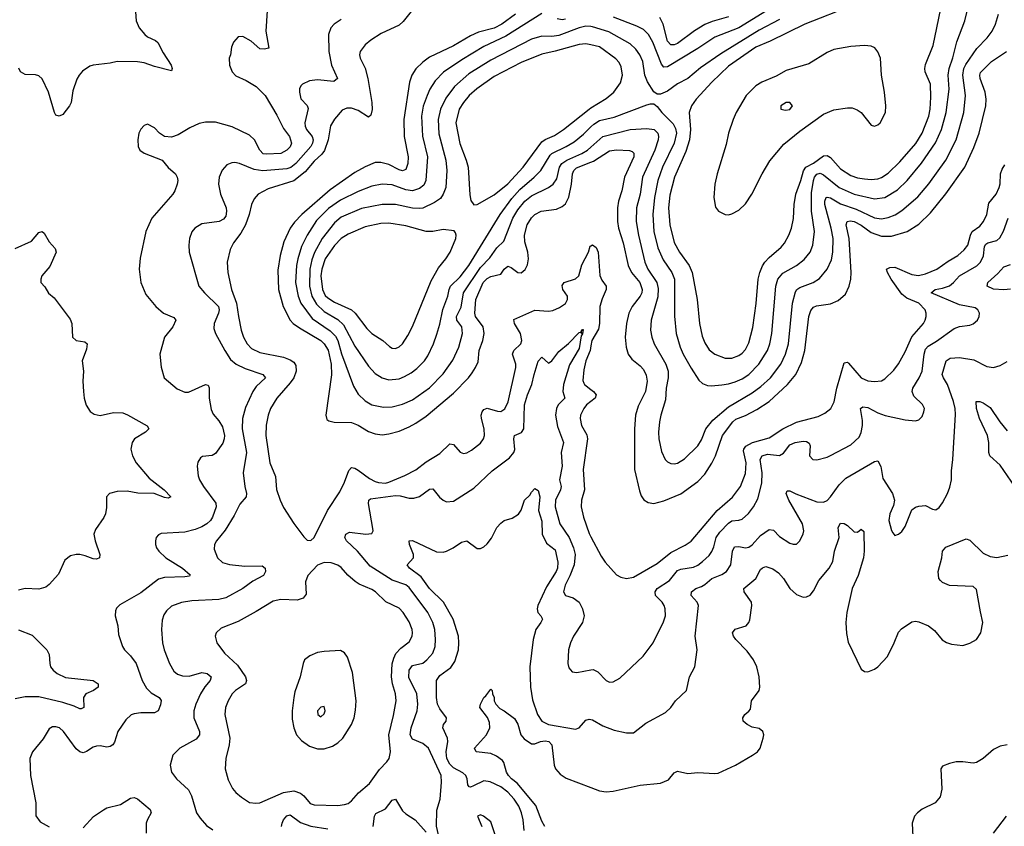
# Model space of a CAD drawing. Header units: inches. Extents: x 2057696 to 2160536, y 827480 to 1016834.
# Tile 164 of 256: x 2066637 to 2072434, y 914191 to 918937. Entities that reach past the tile are written whole.
import ezdxf

# ---------------------------------------------------------------- set-up
doc = ezdxf.new("R2010")
doc.units = ezdxf.units.IN
doc.header["$MEASUREMENT"] = 0
doc.layers.add('C0961', color=7, linetype='Continuous')
doc.layers.add('C0971', color=7, linetype='Continuous')

msp = doc.modelspace()

# ---------------------------------------------------------------- linework, layer by layer
at = {"layer": 'C0961', "color": 5}
for points, elevation in [([(2067317.3, 919010), (2067322, 918930), (2067339.3, 918890), (2067372.7, 918850), (2067390, 918837), (2067435.5, 918815.5), (2067450, 918802), (2067481.6, 918741.6), (2067528, 918670), (2067534, 918650), (2067530, 918635.3), (2067430, 918660.9), (2067370, 918683.5), (2067330, 918688.3), (2067210, 918691.6), (2067170, 918681.6), (2067070, 918669.3), (2067050, 918662.7), (2067006, 918634), (2066986.8, 918610), (2066973.2, 918586.8), (2066950, 918518), (2066939.1, 918450), (2066930.7, 918430), (2066890, 918379), (2066870, 918369), (2066850, 918375.3), (2066841.2, 918390), (2066806.3, 918510), (2066770, 918589.2), (2066750, 918606.6), (2066730, 918612), (2066670, 918614), (2066641.2, 918630), (2066631.6, 918651.6)], 520), ([(2068094, 918990), (2068086.7, 918870), (2068102.8, 918770), (2068076.7, 918763.3), (2068050, 918766.4), (2067998.7, 918810), (2067950, 918838.9), (2067923.4, 918836.6), (2067895.1, 918804.9), (2067883.9, 918776.1), (2067878, 918730), (2067870.6, 918710), (2067873, 918670), (2067888.4, 918630), (2067910, 918607), (2067970, 918579.5), (2068030, 918543.7), (2068081.3, 918490), (2068150, 918374.9), (2068190, 918295.8), (2068225.8, 918250), (2068237.4, 918210), (2068230, 918189.8), (2068210, 918168.9), (2068173.4, 918150), (2068090, 918144.8), (2068070, 918148), (2068051.1, 918170), (2068019.3, 918230), (2067990, 918257.1), (2067887.2, 918307.2), (2067790, 918334), (2067730, 918334.2), (2067693.3, 918326.7), (2067638.5, 918301.5), (2067570, 918258.9), (2067530, 918245.6), (2067490, 918249.6), (2067459.5, 918270), (2067430, 918300.7), (2067390, 918322), (2067370, 918315.1), (2067350, 918292.7), (2067338.7, 918270), (2067331.7, 918230), (2067333.7, 918190), (2067344.4, 918170), (2067370, 918152.4), (2067474.8, 918110), (2067510, 918066.8), (2067554, 918030), (2067564, 918010), (2067567.3, 917990), (2067564.9, 917970), (2067550.4, 917930), (2067538.4, 917910), (2067414.9, 917770), (2067380.3, 917690), (2067345.7, 917534.3), (2067341.2, 917470), (2067350.3, 917390.3), (2067380.3, 917320.3), (2067438.4, 917250), (2067483, 917210), (2067543.9, 917183.9), (2067556.4, 917170), (2067538.3, 917130), (2067490.3, 917070), (2067461.6, 916970), (2067470, 916892), (2067488.2, 916830), (2067564.8, 916764.8), (2067610, 916745.5), (2067630, 916746.4), (2067730, 916790.3), (2067745.8, 916785.8), (2067751.7, 916771.7), (2067753.2, 916710), (2067763.2, 916643.2), (2067776.5, 916616.5), (2067810, 916577.4), (2067830, 916541.3), (2067841.9, 916490), (2067841.5, 916470), (2067833.7, 916446.3), (2067790, 916384.5), (2067770, 916373.2), (2067713.4, 916366.6), (2067701.2, 916358.8), (2067685.7, 916334.3), (2067681.3, 916310), (2067687, 916253), (2067695.3, 916230), (2067718.2, 916190), (2067792.5, 916092.5), (2067793, 916070), (2067772.2, 916010), (2067760.4, 915990), (2067739.5, 915970), (2067710, 915952.7), (2067670, 915937), (2067610, 915922.7), (2067470, 915913.6), (2067454.4, 915905.6), (2067440.7, 915890), (2067435.5, 915870), (2067437.1, 915850), (2067442.4, 915830), (2067455.8, 915810), (2067496.9, 915770), (2067595.8, 915710), (2067640.4, 915670), (2067636.5, 915663.5), (2067610, 915658.7), (2067490, 915655.8), (2067454.9, 915645.1), (2067350, 915564.4), (2067226.5, 915493.5), (2067206.1, 915473.9), (2067200.7, 915459.3), (2067198.7, 915430), (2067214.9, 915370), (2067219.5, 915319.5), (2067242, 915250), (2067253, 915230), (2067290, 915194.4), (2067323.2, 915150), (2067358.4, 915050), (2067384.2, 915004.2), (2067410, 914976.2), (2067457.1, 914950), (2067470, 914930.7), (2067466.4, 914906.4), (2067452, 914870), (2067430, 914859.8), (2067350, 914859.3), (2067310, 914853.5), (2067293.6, 914846.4), (2067262.7, 914817.3), (2067214, 914750), (2067194.4, 914685.6), (2067184.9, 914670), (2067170, 914660.5), (2067150, 914656.3), (2067110, 914664.2), (2067090, 914663), (2067070, 914656.9), (2067030, 914631.2), (2067010, 914624.2), (2066990, 914629.7), (2066970, 914646.9), (2066894.2, 914750), (2066871.3, 914770), (2066850, 914776.4), (2066830, 914776.3), (2066810, 914765.1), (2066774.4, 914705.6), (2066712, 914630), (2066696.5, 914590), (2066701.3, 914490), (2066731.3, 914330), (2066732.1, 914252.1), (2066757, 914217), (2066810, 914188.7)], 540), ([(2068950, 918994.8), (2068894.6, 918925.4), (2068870, 918904), (2068764.8, 918855.2), (2068703.4, 918816.7), (2068671.5, 918790), (2068641.7, 918750), (2068637.4, 918730), (2068642.3, 918710), (2068670.9, 918650.9), (2068685.7, 918590), (2068710.1, 918450), (2068711.3, 918408.7), (2068704.1, 918375.9), (2068690, 918363.9), (2068630, 918402), (2068590, 918417), (2068562.7, 918417.3), (2068534.9, 918405.1), (2068490, 918351.1), (2068466.6, 918313.4), (2068452.3, 918230), (2068431.9, 918168.1), (2068415.1, 918144.9), (2068370, 918105.5), (2068317.7, 918042.3), (2068250, 917987.9), (2068098.8, 917941.2), (2068041.1, 917910), (2068016.3, 917883.7), (2068001.1, 917850), (2067987.2, 917790), (2067966.6, 917730), (2067938.8, 917681.2), (2067896.2, 917623.8), (2067875.9, 917584.1), (2067859.1, 917510), (2067862.6, 917450), (2067884.6, 917350), (2067913.8, 917270), (2067924.1, 917190), (2067941.2, 917110), (2067954.1, 917070), (2067975.1, 917030), (2068002.3, 917002.3), (2068050, 916978.3), (2068189, 916951), (2068230, 916936.1), (2068250, 916922.2), (2068261.9, 916901.9), (2068263.9, 916870), (2068250, 916829.8), (2068230, 916800.3), (2068150.9, 916710), (2068114.3, 916650), (2068100.5, 916610), (2068088.9, 916551.1), (2068086.8, 916490), (2068108.6, 916330), (2068142.2, 916250), (2068147.9, 916172.1), (2068170, 916110.5), (2068190, 916066.7), (2068250, 915972), (2068310, 915894.9), (2068330, 915875.5), (2068350, 915873), (2068370, 915890.7), (2068448.9, 916050), (2068521.4, 916158.6), (2068550, 916216.5), (2068575, 916285), (2068590, 916301.3), (2068610, 916297.6), (2068630, 916286.1), (2068697.2, 916237.2), (2068730, 916219.3), (2068750, 916213.3), (2068790, 916210.6), (2068810, 916215), (2068904.9, 916255.1), (2068968.5, 916288.5), (2069030, 916335.3), (2069110, 916384.6), (2069170, 916442), (2069190, 916437.8), (2069230, 916392.9), (2069250, 916384.9), (2069270, 916389.1), (2069296.4, 916403.6), (2069350, 916445.7), (2069367.2, 916470), (2069372.9, 916490), (2069371.4, 916530), (2069354.9, 916590), (2069353.7, 916610), (2069359.4, 916630), (2069370, 916644.4), (2069390, 916651.5), (2069450, 916633.4), (2069470, 916632), (2069493.3, 916646.7), (2069512, 916688), (2069558.7, 916890), (2069557.2, 916910), (2069538.8, 916970), (2069546.8, 916990), (2069587.6, 917030), (2069592.8, 917050), (2069586, 917090), (2069549.3, 917150), (2069546.3, 917173.7), (2069670, 917227.5), (2069750, 917222.3), (2069774.9, 917225.1), (2069815.7, 917244.3), (2069850, 917268), (2069861.3, 917290), (2069861.7, 917310), (2069834.8, 917350), (2069830, 917374), (2069841.7, 917390), (2069908.2, 917411.8), (2069929.1, 917430), (2069946.3, 917493.7), (2069986, 917570), (2069995.4, 917604.6), (2070000, 917607)], 580), ([(2069710, 918972.8), (2069499.7, 918840.3), (2069370, 918778.8), (2069240.2, 918699.8), (2069132.6, 918627.4), (2069083.7, 918576.3), (2069052.3, 918527.7), (2069035, 918490), (2069011.9, 918428.1), (2069002, 918370), (2069007.6, 918252.4), (2069037.1, 918130), (2069028.9, 917990), (2069016.9, 917963), (2068990, 917943.6), (2068950, 917929.3), (2068910, 917935.5), (2068830, 917966), (2068770, 917969.9), (2068710, 917957.6), (2068630, 917926.7), (2068525.1, 917874.9), (2068454.6, 917825.4), (2068384.7, 917755.3), (2068329, 917670), (2068296.6, 917603.4), (2068273.8, 917530), (2068266.4, 917490), (2068260.8, 917390), (2068277.2, 917310), (2068291.9, 917270), (2068358.8, 917178.8), (2068465.6, 917105.6), (2068495.2, 917075.2), (2068509.2, 917049.2), (2068530.7, 916970.7), (2068601.6, 916781.6), (2068630, 916734.6), (2068670, 916694), (2068711, 916671), (2068778, 916658), (2068830, 916659), (2068890, 916674.6), (2068950, 916700.2), (2069049, 916771), (2069130, 916853.4), (2069186, 916934.1), (2069221.7, 917010), (2069244.7, 917090), (2069240.2, 917130), (2069209.9, 917169.9), (2069208.2, 917190), (2069235, 917245), (2069250.4, 917330), (2069350, 917478.3), (2069404, 917536), (2069445.7, 917594.3), (2069486.7, 917633.3), (2069539.5, 917770), (2069570, 917818.5), (2069610, 917868.3), (2069650, 917901.2), (2069750.4, 917949.6), (2069777.1, 917970), (2069799, 918001), (2069815.7, 918070), (2069829.1, 918090.9), (2069857.3, 918110), (2069946.5, 918150), (2069980.6, 918170), (2070000, 918187.3)], 640), ([(2068530, 918938.5), (2068488.4, 918910), (2068468.8, 918890), (2068455.3, 918850), (2068456.9, 918750), (2068472.1, 918670), (2068508.5, 918590), (2068486.3, 918573.7), (2068390, 918583.5), (2068343.2, 918576.8), (2068302.6, 918557.4), (2068292.5, 918547.5), (2068284.9, 918530), (2068283.2, 918510), (2068292.2, 918472.2), (2068330, 918432), (2068335.3, 918415.3), (2068315.9, 918330), (2068316.6, 918310), (2068324.6, 918290), (2068359, 918250), (2068363.8, 918230), (2068361.3, 918210), (2068351.1, 918190), (2068262, 918090), (2068232.7, 918067.3), (2068210, 918058.7), (2068067.5, 918047.5), (2068016.4, 918056.4), (2067930, 918091.8), (2067903.6, 918096.4), (2067885.1, 918094.9), (2067857.1, 918082.9), (2067828.2, 918051.8), (2067811.3, 918010), (2067806.7, 917970), (2067819.3, 917910), (2067851.7, 917830), (2067855, 917810), (2067850, 917780.7), (2067836.2, 917763.8), (2067810.4, 917750), (2067710, 917736.8), (2067667.2, 917710), (2067651, 917689), (2067637.2, 917650), (2067632.1, 917610), (2067635.5, 917570), (2067691.4, 917370), (2067723.9, 917330), (2067806.8, 917250), (2067810.7, 917230), (2067807.2, 917210), (2067781.2, 917150), (2067780.4, 917120.4), (2067790.2, 917090.2), (2067843.6, 916990), (2067878.5, 916938.5), (2067911.4, 916910), (2067964.6, 916884.6), (2068068.5, 916850), (2068084.2, 916830), (2068030, 916778), (2068010.1, 916749.9), (2067965.7, 916654.3), (2067948.9, 916591.1), (2067947.1, 916530), (2067972.1, 916390), (2067952.2, 916270), (2067962.2, 916190), (2067972.5, 916150), (2067970.2, 916130), (2067932.8, 916087.2), (2067899.6, 916020.4), (2067847.3, 915932.7), (2067794.9, 915870), (2067784.6, 915850), (2067782.5, 915822.5), (2067802, 915770), (2067830, 915742.6), (2067871.2, 915731.2), (2067961.4, 915721.4), (2068064, 915724), (2068081.1, 915710), (2068083.1, 915690), (2068072.6, 915667.4), (2068010, 915633.3), (2067950.6, 915589.4), (2067850, 915535.4), (2067810, 915526.1), (2067650, 915517.1), (2067590, 915507.4), (2067530, 915486.3), (2067500.9, 915459.1), (2067485.3, 915434.7), (2067476.3, 915403.7), (2067471.4, 915350), (2067477.3, 915270), (2067487.1, 915230), (2067518.6, 915150), (2067544.8, 915104.8), (2067565.7, 915085.7), (2067596.3, 915076.3), (2067634.7, 915074.7), (2067710, 915095.7), (2067741.3, 915090), (2067764.4, 915070), (2067758.2, 915050), (2067727.2, 915012.8), (2067700.6, 914970), (2067674.3, 914910), (2067662.3, 914870), (2067662, 914830), (2067695.2, 914750), (2067695.9, 914730), (2067676.1, 914703.9), (2067579.3, 914650), (2067538.4, 914610), (2067523.7, 914550), (2067530.4, 914510), (2067559.5, 914470), (2067630, 914405.3), (2067648.2, 914370), (2067678.5, 914270), (2067698.6, 914238.6), (2067736.5, 914196.5), (2067774.9, 914170)], 560), ([(2069555.3, 918970), (2069476.1, 918910), (2069430, 918887.3), (2069337.3, 918862.7), (2069290, 918842.1), (2069190, 918783.8), (2069050, 918716.1), (2069010, 918687.5), (2068970, 918648.8), (2068945, 918610), (2068932.3, 918570), (2068899.2, 918350), (2068899.8, 918250), (2068923.5, 918130), (2068922.6, 918090), (2068910, 918056), (2068890, 918048.2), (2068870, 918053.1), (2068810, 918085.3), (2068762.8, 918097.1), (2068730, 918096.1), (2068670, 918072.1), (2068610, 918037), (2068464.1, 917935.9), (2068297.1, 917790), (2068254.6, 917745.4), (2068229.2, 917710.8), (2068192, 917630), (2068169.4, 917549.4), (2068156.9, 917463.1), (2068161.4, 917350), (2068188.8, 917250), (2068228.5, 917170), (2068247.7, 917150), (2068284, 917124), (2068409.2, 917049.2), (2068430.1, 917030), (2068452.4, 916992.4), (2068470.5, 916910), (2068473, 916847.1), (2068439.5, 916610), (2068444.2, 916584.2), (2068456.1, 916576.1), (2068489, 916569), (2068590, 916567.8), (2068630, 916550.8), (2068690, 916513.8), (2068730, 916499.4), (2068770, 916494.3), (2068810, 916500.2), (2068870, 916516.3), (2068930, 916541.7), (2068970, 916562.7), (2069030, 916604.8), (2069190, 916739.4), (2069279.4, 916830), (2069301.6, 916858.4), (2069321, 916890), (2069335.2, 916924.8), (2069342.8, 916990), (2069364.2, 917050), (2069370.9, 917090), (2069366.2, 917130), (2069320.9, 917190), (2069317.2, 917210), (2069322, 917290), (2069365, 917390), (2069390, 917415.1), (2069410, 917426.6), (2069470, 917440.6), (2069490, 917469), (2069510, 917486.2), (2069530, 917478.5), (2069570, 917449.3), (2069590, 917447.9), (2069612.8, 917467.2), (2069626.3, 917493.7), (2069632.7, 917530), (2069627.8, 917570), (2069611.6, 917630), (2069608.3, 917670), (2069624, 917730), (2069650, 917771.8), (2069670, 917790.9), (2069706.6, 917810), (2069797.9, 917822.1), (2069830, 917837.1), (2069850, 917853.7), (2069870, 917892.2), (2069886.2, 917970), (2069891.3, 918030), (2069898.8, 918050), (2069915.1, 918064.9), (2070000, 918098.8)], 620), ([(2069850, 918941), (2069830, 918936.1), (2069801.9, 918941.9)], 640), ([(2070000, 918896.1), (2069970, 918898.3), (2069930, 918889.4), (2069810, 918843.8), (2069770, 918837.8), (2069710, 918840.7), (2069650, 918823.2), (2069410, 918699.2), (2069281.7, 918618.3), (2069197, 918543), (2069145.5, 918474.5), (2069114.6, 918410), (2069100.5, 918350), (2069105.1, 918265.1), (2069145.1, 918110), (2069152, 918050), (2069145.4, 917950), (2069130.8, 917910), (2069114.3, 917885.8), (2069079.5, 917860.5), (2069010, 917828.7), (2068990, 917825.6), (2068950, 917828.4), (2068849.5, 917850.5), (2068770.5, 917850.5), (2068650, 917826.1), (2068530, 917775.2), (2068490, 917742.7), (2068417.5, 917650), (2068373, 917567), (2068355.9, 917524.1), (2068345.6, 917470), (2068343, 917370), (2068356.7, 917310), (2068384.2, 917264.2), (2068430, 917220.6), (2068510, 917172.8), (2068542.4, 917142.4), (2068610, 917015.9), (2068690, 916897.6), (2068730, 916855.2), (2068770, 916830.2), (2068810, 916818.2), (2068870, 916824), (2068903.3, 916836.7), (2068941.6, 916858.4), (2068975.3, 916884.7), (2069019.3, 916930), (2069040, 916960), (2069072.3, 917030), (2069092.7, 917087.3), (2069110, 917145.5), (2069127.9, 917232.1), (2069157.7, 917310), (2069165.2, 917350), (2069173.8, 917370), (2069230, 917424.3), (2069280.9, 917490), (2069464.7, 917790), (2069535.1, 917884.9), (2069581.8, 917938.2), (2069666.5, 918010), (2069705.7, 918050), (2069760.1, 918139.9), (2069770.3, 918149.7), (2069855, 918190), (2069900.8, 918219.2), (2069956.9, 918263.1), (2070000, 918306.3)], 660), ([(2070000, 918788.1), (2069970, 918795.2), (2069930, 918791.6), (2069790, 918751.9), (2069710, 918735), (2069590, 918684.7), (2069430, 918603.4), (2069328.4, 918530), (2069283, 918490), (2069249.3, 918450.7), (2069224.3, 918410), (2069204.6, 918330), (2069227.8, 918207.8), (2069266.1, 918110), (2069276.8, 918070), (2069287.3, 917907.3), (2069293.5, 917873.5), (2069310, 917847.7), (2069330, 917850.4), (2069430, 917905.6), (2069510, 917970.8), (2069601.8, 918070), (2069710, 918218.1), (2069730, 918231.6), (2069785.3, 918254.7), (2069838.9, 918290), (2069990, 918411.3), (2070000, 918417.5)], 680), ([(2066610, 917590.8), (2066705.6, 917634.4), (2066750, 917684.7), (2066770, 917691.3), (2066781.4, 917681.4), (2066810.7, 917630), (2066846, 917590), (2066850.7, 917570), (2066814.2, 917485.8), (2066767.7, 917430), (2066760.7, 917410), (2066761, 917390), (2066785.4, 917365.4), (2066807.1, 917327.1), (2066839.8, 917299.8), (2066934.7, 917174.7), (2066943, 917150), (2066948.2, 917068.2), (2066968.5, 917048.5), (2067021.1, 917041.1), (2067034.9, 917030), (2067030, 916999), (2067004.6, 916930), (2067013.1, 916870), (2067008.8, 916810), (2067012.7, 916750), (2067017.1, 916710), (2067028.7, 916668.7), (2067052.1, 916632.1), (2067075.3, 916615.3), (2067110, 916607.8), (2067190, 916625.2), (2067243.4, 916623.4), (2067271.9, 916611.9), (2067386.9, 916546.9), (2067398, 916530), (2067377.6, 916510), (2067312.7, 916470), (2067298.4, 916450), (2067291.8, 916410), (2067300.3, 916370), (2067321.8, 916330), (2067398.6, 916238.6), (2067488.2, 916170), (2067526, 916130), (2067510, 916122), (2067490, 916125.4), (2067429, 916149), (2067331.4, 916151.4), (2067270, 916162.2), (2067210, 916162), (2067166, 916150), (2067147.3, 916130), (2067147.3, 916067.3), (2067142.3, 916030), (2067132, 916008), (2067082.2, 915937.8), (2067074.3, 915910), (2067081.3, 915870), (2067108.4, 915790), (2067106.8, 915770), (2067090, 915763), (2067070, 915764.4), (2067022.7, 915782.7), (2066990, 915789.7), (2066968.9, 915791.1), (2066936.9, 915783.1), (2066903, 915757), (2066864.7, 915675.3), (2066810, 915613), (2066790, 915598.7), (2066750, 915585.6), (2066670, 915591.1), (2066630, 915579.6)], 520), ([(2069102, 914142), (2069091.6, 914191.6), (2069093.2, 914286.8), (2069111.9, 914350), (2069120.3, 914450), (2069117.4, 914490), (2069043.9, 914650), (2069010, 914678), (2068950, 914703.1), (2068936.3, 914730), (2068941.5, 914770), (2068977.7, 914870), (2068981.4, 914910), (2068974.5, 914970), (2068927.2, 915067.2), (2068929.9, 915110), (2068950, 915137), (2069010, 915150.2), (2069034, 915170), (2069068.3, 915210), (2069082.3, 915250), (2069084.9, 915290), (2069080.6, 915350), (2069069.9, 915390), (2069039.5, 915450), (2068930, 915595.6), (2068910, 915611.6), (2068830, 915638.8), (2068700.8, 915720.8), (2068626.1, 915810), (2068560.7, 915870), (2068551.8, 915890), (2068557.7, 915910), (2068578.4, 915921.6), (2068674, 915910), (2068710, 915914), (2068716.9, 915930), (2068715.8, 915944.2), (2068690.8, 916090), (2068692.8, 916110), (2068701.7, 916118.3), (2068850, 916137.7), (2068876.1, 916136.1), (2068930, 916122), (2068957.7, 916122.3), (2068990, 916131.5), (2069050, 916174.9), (2069070, 916177), (2069107.6, 916127.6), (2069130, 916109.1), (2069150, 916100.7), (2069190, 916103.5), (2069310, 916180.8), (2069418.3, 916281.7), (2069521.5, 916358.5), (2069546.8, 916390), (2069551.7, 916408.3), (2069545.2, 916470), (2069549.7, 916490), (2069592.1, 916507.9), (2069604.8, 916530), (2069609, 916671), (2069625.9, 916730), (2069652.5, 916790), (2069664.9, 916850), (2069690, 916927.7), (2069710, 916950.6), (2069750, 916915.8), (2069770, 916930.3), (2069810, 916985.6), (2069867.9, 917032.1), (2069930, 917097.3), (2069939.2, 917099.2), (2069947.3, 917092.7), (2069942, 917102), (2069950, 917114.4), (2069954.9, 917114.9), (2069950, 917089.6), (2069942.7, 917077.3), (2069930, 917002.6), (2069874.3, 916905.7), (2069838.3, 916790), (2069835.4, 916750), (2069847.2, 916710), (2069806.3, 916670), (2069796.3, 916650), (2069790.5, 916610), (2069803.6, 916543.6), (2069839, 916450), (2069824, 916390), (2069830.7, 916310), (2069815.7, 916230), (2069824.7, 916190), (2069820.7, 916170), (2069791.3, 916110), (2069790.1, 916070), (2069816.4, 915970), (2069871.7, 915890), (2069897.1, 915830), (2069908.1, 915790), (2069901.3, 915730), (2069876, 915664), (2069847.8, 915610), (2069838.3, 915570), (2069849.3, 915549.3), (2069895.8, 915535.8), (2069930, 915510.4), (2069950.2, 915470), (2069959.7, 915430), (2069950.2, 915390), (2069896.9, 915310), (2069879.5, 915270), (2069868.8, 915230), (2069863.7, 915150), (2069870, 915122.8), (2069890, 915099.3), (2069916.4, 915096.4), (2070000, 915111)], 560), ([(2070000, 917017.5), (2069995.6, 916990), (2069970, 916929.7), (2069957.2, 916877.2), (2069953.2, 916813.2), (2069958.5, 916798.5), (2069962.9, 916790), (2070000, 916761.1)], 580), ([(2070000, 916690.2), (2069974.2, 916670), (2069958.5, 916650), (2069938.9, 916610), (2069935.6, 916590), (2069944.5, 916550), (2069975, 916495), (2069979.1, 916470), (2069954.8, 916290), (2069962.5, 916170), (2069944.6, 916110), (2069942.5, 916070), (2069955.4, 916010), (2069990, 915913.4), (2070000, 915894.6)], 580), ([(2069606.1, 914166.1), (2069601.5, 914230), (2069591.7, 914270), (2069575.6, 914310), (2069548, 914350), (2069510, 914391.9), (2069470, 914423.9), (2069407.6, 914452.4), (2069370, 914458.3), (2069308.5, 914428.5), (2069290, 914421.5), (2069283.3, 914423.3), (2069274.3, 914434.3), (2069270.7, 914470), (2069263.8, 914490), (2069245.1, 914505.1), (2069190, 914535.2), (2069170, 914556.7), (2069152.4, 914590), (2069147.1, 914630), (2069157.1, 914690), (2069156.1, 914710), (2069127.2, 914770), (2069132.8, 914790), (2069148.3, 914810), (2069149.7, 914830), (2069110, 914881.8), (2069097.1, 914910), (2069091.6, 914948.4), (2069089.8, 915050), (2069110, 915077.8), (2069175.4, 915124.6), (2069199, 915161), (2069219.5, 915230), (2069223.2, 915270), (2069220.2, 915310), (2069188.7, 915410), (2069132.3, 915510), (2069049.2, 915590), (2068999.7, 915659.7), (2068931.2, 915710), (2068917.6, 915730), (2068954.7, 915770), (2068955.3, 915790), (2068931.8, 915850), (2068929.7, 915870.3), (2068950, 915872.2), (2069090, 915805.7), (2069130, 915804.6), (2069150, 915810.3), (2069189.4, 915830), (2069237.4, 915862.6), (2069270, 915870.4), (2069330, 915826), (2069350, 915825.5), (2069370, 915834.9), (2069390, 915852.4), (2069413.9, 915886.1), (2069446.3, 915950), (2069470, 915974.9), (2069490, 915990.5), (2069535.9, 916004.1), (2069572.9, 916027.1), (2069590, 916051), (2069609.6, 916110), (2069640.1, 916139.9), (2069650, 916158), (2069670, 916178), (2069690, 916166.8), (2069699, 916130), (2069691.7, 916050), (2069710, 915986.8), (2069712.9, 915910), (2069737.8, 915857.8), (2069790, 915818.4), (2069805.9, 915745.9), (2069803.1, 915710), (2069796.1, 915690), (2069739.2, 915600.8), (2069686.9, 915490), (2069683.5, 915470), (2069687.2, 915450), (2069704.4, 915430), (2069714.3, 915410), (2069705.2, 915390), (2069676.3, 915350), (2069659.3, 915290), (2069641.2, 915130), (2069643.3, 915010), (2069655.2, 914935.2), (2069685.9, 914850), (2069710.2, 914810), (2069750, 914790.1), (2069910, 914763.6), (2069930, 914770.4), (2069970, 914814.9), (2069990, 914821.3), (2070000, 914819.1)], 540), ([(2066630, 915346.8), (2066710, 915316.3), (2066796.3, 915230), (2066810, 915202), (2066813.4, 915150), (2066819.1, 915130), (2066833.4, 915110), (2066858, 915090), (2066906.1, 915066.1), (2067070, 915048.8), (2067099.5, 915030), (2067098.4, 915010), (2067070.7, 914990), (2067026.7, 914970), (2067012, 914950), (2067013.7, 914890), (2066997.8, 914882.2), (2066990, 914881.5), (2066957.4, 914897.4), (2066890, 914920.4), (2066750, 914952.6), (2066670, 914953.8), (2066610, 914941.7)], 520), ([(2069727.9, 914190), (2069710, 914221.3), (2069674.6, 914314.6), (2069565, 914445), (2069531.9, 914470), (2069514, 914490), (2069503.4, 914510), (2069487.5, 914567.5), (2069478.5, 914578.5), (2069444.7, 914604.7), (2069410, 914620.3), (2069324, 914630), (2069313.6, 914650), (2069384.4, 914730), (2069405.4, 914770), (2069402.7, 914802.7), (2069391.9, 914831.9), (2069346, 914890), (2069349.3, 914910), (2069369.6, 914950), (2069381.5, 914958.5), (2069410, 914998), (2069418, 914990), (2069421, 914970), (2069430.7, 914950), (2069431, 914930), (2069441, 914910), (2069464.4, 914884.4), (2069490, 914870.4), (2069550, 914825.3), (2069570, 914792.7), (2069586.3, 914730), (2069605.9, 914705.9), (2069650, 914677.4), (2069670, 914677.4), (2069702.7, 914690), (2069730, 914694.6), (2069751.7, 914690), (2069770, 914670.3), (2069782.6, 914550), (2069790.4, 914530), (2069818.2, 914498.2), (2069854.7, 914474.7), (2070000, 914418.9)], 520), ([(2067010, 914183.1), (2067071.8, 914248.2), (2067130, 914288.8), (2067150, 914299.5), (2067230, 914320.2), (2067290, 914357.4), (2067310, 914360.9), (2067330, 914352.8), (2067405.7, 914290), (2067410.3, 914270), (2067388.5, 914231.5), (2067382, 914210), (2067381.5, 914150)], 540), ([(2068718, 914190), (2068726.2, 914250), (2068734.1, 914265.9), (2068790, 914294.7), (2068830, 914344.2), (2068850, 914350.4), (2068890, 914282.3), (2068910, 914264), (2068964.4, 914230), (2069030, 914156)], 560), ([(2068177.9, 914190), (2068181.5, 914210), (2068190.7, 914230), (2068210, 914252), (2068230, 914259.7), (2068290, 914213.9), (2068350, 914192.8), (2068450, 914176.8)], 560), ([(2069439.6, 914130), (2069410, 914218), (2069368, 914250), (2069350, 914259), (2069332, 914250), (2069358, 914190)], 560)]:
    msp.add_lwpolyline(points, dxfattribs=dict(at, elevation=elevation))
for points, elevation in [([(2068810, 917739.1), (2068762.6, 917737.4), (2068670, 917719.1), (2068570, 917675.8), (2068530, 917649.9), (2068490, 917608.7), (2068435.7, 917530), (2068414.8, 917470), (2068409.1, 917430), (2068419.9, 917350), (2068435, 917315), (2068450, 917300.3), (2068490, 917274.9), (2068589.7, 917229.7), (2068612.5, 917210), (2068680.9, 917120.9), (2068710, 917091.1), (2068774.4, 917050), (2068813.6, 917013.6), (2068830, 917003.7), (2068850, 917002), (2068870, 917012), (2068890, 917030.4), (2068921.4, 917078.6), (2068950, 917132.4), (2069059.2, 917400.8), (2069102.9, 917477.1), (2069146, 917530), (2069171, 917570), (2069203.6, 917650), (2069206.6, 917670), (2069203.2, 917683.2), (2069194.2, 917694.2), (2069130, 917702), (2069068.4, 917691.6), (2069030, 917690.7), (2068910, 917724.1)], 680), ([(2068430, 915742.9), (2068390, 915727), (2068332.4, 915667.6), (2068319.6, 915630), (2068322.5, 915557.5), (2068305.9, 915534.1), (2068270, 915522.4), (2068173.8, 915526.2), (2068130, 915515.7), (2068030, 915454.2), (2067922.9, 915397.1), (2067823.7, 915356.3), (2067794.4, 915330), (2067788.4, 915310), (2067797, 915270), (2067843.1, 915210), (2067918.4, 915138.4), (2067966.3, 915070), (2067972.6, 915050), (2067966.9, 915030), (2067907.8, 914990), (2067886.9, 914970), (2067863.6, 914930), (2067849.1, 914890), (2067845.2, 914850), (2067873.8, 914710), (2067869.2, 914670), (2067850.3, 914590), (2067847.2, 914530), (2067863.7, 914463.7), (2067890, 914413), (2067908.4, 914390), (2067941.8, 914361.8), (2067990, 914331.7), (2068026.4, 914326.4), (2068050, 914329.1), (2068190, 914390.1), (2068250, 914399.5), (2068290, 914386.9), (2068310.1, 914370), (2068346.2, 914326.2), (2068370, 914316.6), (2068510, 914314.5), (2068550, 914318.8), (2068570, 914326), (2068590, 914342), (2068631, 914389), (2068697, 914443), (2068755.3, 914524.7), (2068799.3, 914570), (2068811.7, 914590), (2068819.4, 914630), (2068809.9, 914730), (2068837.7, 914842.3), (2068853.3, 914930), (2068849.9, 914970), (2068831.9, 915030), (2068825.5, 915070), (2068830, 915147.3), (2068838.8, 915181.2), (2068851.8, 915208.2), (2068880.7, 915239.3), (2068930, 915277), (2068947.7, 915310), (2068949.8, 915330.2), (2068947.1, 915350), (2068930, 915394.3), (2068893.8, 915450), (2068870, 915474.2), (2068792.9, 915512.9), (2068731.1, 915570), (2068710, 915583.8), (2068636.3, 915616.3), (2068611.7, 915631.7), (2068568.5, 915668.5), (2068530, 915713.7), (2068510, 915726.9), (2068470, 915740.5)], 580), ([(2068524.9, 915224.9), (2068430, 915219.8), (2068390, 915213.3), (2068345.5, 915194.5), (2068314.4, 915170), (2068305.3, 915150), (2068287.2, 915070), (2068256.9, 914983.1), (2068250.1, 914950), (2068241.9, 914870), (2068241.7, 914821.7), (2068250.1, 914770.1), (2068266, 914730), (2068295.1, 914695.1), (2068343.6, 914663.6), (2068390, 914647.2), (2068430, 914647.1), (2068477.9, 914662.1), (2068510, 914683.2), (2068539.4, 914710), (2068590.6, 914790), (2068605.6, 914830), (2068614.2, 914874.2), (2068618, 914930), (2068596.6, 915096.6), (2068565.8, 915185.8), (2068550, 915212)], 620), ([(2068430, 914895.3), (2068410, 914892.7), (2068391, 914870), (2068391.3, 914850), (2068410, 914836), (2068430, 914852), (2068435.1, 914870)], 640)]:
    msp.add_lwpolyline(points, close=True, dxfattribs=dict(at, elevation=elevation))
at = {"layer": 'C0971', "color": 5}
for points, elevation in [([(2071110, 919035.7), (2070870, 918889.5), (2070730, 918833.8), (2070630, 918767.5), (2070450, 918660.2), (2070430, 918658.5), (2070415.9, 918675.9), (2070364.4, 918804.4), (2070339.5, 918850), (2070310, 918879.8), (2070270, 918899.5), (2070131.9, 918951.9)], 640), ([(2071539.6, 919020.4), (2071260.2, 918910), (2071055.5, 918810), (2070970, 918774.5), (2070810, 918663.4), (2070710.8, 918570), (2070619.8, 918470), (2070591.8, 918430), (2070577.8, 918390), (2070586.2, 918290), (2070580.9, 918230), (2070558.2, 918161.8), (2070491.5, 918010), (2070464.7, 917904.7), (2070456.8, 917830), (2070464.2, 917730), (2070490, 917625.3), (2070520.8, 917570), (2070579.1, 917490), (2070595, 917450), (2070624.6, 917290), (2070638.7, 917150), (2070654.8, 917074.8), (2070670, 917035.3), (2070695.5, 916995.5), (2070730, 916968.1), (2070790, 916945.2), (2070830, 916946.5), (2070870, 916961.6), (2070890, 916975.5), (2070910, 916996.9), (2070930, 917035.8), (2070953.3, 917126.7), (2070972.5, 917267.5), (2070984, 917410), (2070994, 917450), (2071010.3, 917489.6), (2071023.9, 917510), (2071050, 917538.2), (2071120.7, 917599.3), (2071138.6, 917621.4), (2071166, 917670), (2071181.4, 917710), (2071192.3, 917767.7), (2071196.9, 917850), (2071206.8, 917910), (2071236, 917990), (2071251.5, 918048.5), (2071265.9, 918070), (2071310, 918093.7), (2071370, 918136.8), (2071390, 918138.3), (2071410, 918126), (2071470, 918059.1), (2071530, 918020.4), (2071570, 918006.4), (2071610, 918000.1), (2071650, 917996.4), (2071690, 918000.4), (2071711.6, 918008.4), (2071750, 918034.3), (2071819.5, 918100.5), (2071912.1, 918207.9), (2071949.9, 918270), (2071988.9, 918370), (2071996.7, 918410), (2072001.9, 918481.9), (2071998.2, 918558.2), (2071967.6, 918630), (2071965.6, 918650), (2071970, 918672.4), (2072015.4, 918784.6), (2072070.6, 919050)], 680), ([(2070000, 918306.3), (2070016.9, 918323.1), (2070050, 918344.6), (2070136.3, 918363.7), (2070330, 918436.5), (2070350, 918442.3), (2070370, 918441.1), (2070390, 918426), (2070417.7, 918390), (2070483.8, 918323.8), (2070497.7, 918297.7), (2070502.8, 918270), (2070489.2, 918210), (2070422.1, 918070), (2070394.1, 917990), (2070374.3, 917890), (2070364.2, 917790), (2070370.6, 917690), (2070393.7, 917593.7), (2070424.6, 917524.6), (2070476.2, 917450), (2070491.1, 917410), (2070492, 917192), (2070502.7, 917090), (2070526.1, 917010), (2070542.7, 916970), (2070590, 916886.3), (2070636.1, 916816.1), (2070657, 916797), (2070685.3, 916785.3), (2070710, 916783.2), (2070770, 916788.8), (2070810, 916794), (2070850, 916807), (2070890, 916824.7), (2070930, 916850.1), (2070988.6, 916910), (2071038.6, 916990), (2071053.8, 917030), (2071065.7, 917090), (2071089.3, 917370), (2071101.1, 917410), (2071130, 917445.1), (2071210, 917490.9), (2071254.7, 917525.3), (2071289.8, 917570), (2071305.7, 917610), (2071315.8, 917690), (2071298.9, 917810), (2071298.9, 917918.9), (2071310, 917990.3), (2071316.2, 918010), (2071330, 918027.6), (2071350, 918033), (2071370, 918024.3), (2071462.2, 917950), (2071550, 917911.1), (2071670, 917883.3), (2071729.9, 917890.1), (2071804.4, 917935.6), (2071861.7, 917990), (2071947.1, 918092.9), (2072028.2, 918211.8), (2072063.4, 918290), (2072090.9, 918390), (2072108.2, 918528.2), (2072104, 918610), (2072108.8, 918650), (2072130, 918712.4), (2072153.9, 918806.1), (2072202, 918930), (2072221.5, 919010)], 660), ([(2070000, 918187.3), (2070070, 918249.5), (2070230, 918290.7), (2070330, 918297.5), (2070372.4, 918290), (2070394.8, 918270), (2070398.4, 918250), (2070395.7, 918230), (2070377.1, 918170), (2070304.3, 918010), (2070290.6, 917910), (2070269.1, 917830), (2070266.3, 917750), (2070279.3, 917670), (2070318, 917510), (2070335.4, 917470), (2070387.9, 917390), (2070396, 917356), (2070393, 917307), (2070353.6, 917170), (2070351.6, 917110), (2070358.3, 917070), (2070372.5, 917030), (2070440.1, 916910), (2070454.1, 916870), (2070455, 916830), (2070443.7, 916770), (2070439.6, 916700.4), (2070411.7, 916610), (2070404, 916570), (2070397.1, 916510), (2070398.8, 916470), (2070416.2, 916396.2), (2070436.5, 916350), (2070450, 916335.3), (2070470, 916326.3), (2070490, 916323.6), (2070510, 916328), (2070550, 916352.4), (2070629.9, 916430.1), (2070650, 916464.4), (2070676.5, 916530), (2070718.3, 916581.7), (2070810, 916658.5), (2070950, 916741.5), (2071001, 916779), (2071056.8, 916830), (2071117.2, 916910), (2071145.6, 916970), (2071163.9, 917030), (2071187.2, 917270), (2071204.4, 917335.6), (2071213.1, 917350), (2071230, 917361.7), (2071308, 917390), (2071345.6, 917414.4), (2071391.6, 917470), (2071415.3, 917524.7), (2071424.2, 917570), (2071426.3, 917650), (2071415.2, 917710), (2071377.3, 917850), (2071376.4, 917870), (2071385.8, 917890), (2071390, 917893), (2071410, 917888.3), (2071470, 917853.6), (2071561.4, 917821.4), (2071669.8, 917770.2), (2071710, 917764.8), (2071750, 917772.5), (2071791.1, 917788.9), (2071830, 917813.6), (2071924.6, 917895.4), (2071989.5, 917970.5), (2072089.3, 918110), (2072151.1, 918230), (2072195.6, 918390), (2072205.9, 918490), (2072190.4, 918610), (2072196, 918650), (2072207, 918673), (2072272.6, 918767.4), (2072332.8, 918830), (2072361.8, 918870), (2072382.5, 918910), (2072399.3, 918970)], 640), ([(2071110, 918937.1), (2070990, 918875.7), (2070763.8, 918736.2), (2070645.5, 918654.5), (2070570, 918590.7), (2070510, 918559.5), (2070450, 918515.7), (2070410, 918498), (2070390, 918498.3), (2070370, 918512.6), (2070332.1, 918572.1), (2070317, 918610), (2070305.8, 918690), (2070288.1, 918730), (2070264.5, 918764.5), (2070230, 918795.5), (2070105.4, 918865.4), (2070010, 918895.4), (2070000, 918896.1)], 660), ([(2070810, 918953.6), (2070713, 918927), (2070671.1, 918908.9), (2070610, 918871.5), (2070510, 918797.4), (2070490, 918788.4), (2070470, 918788.5), (2070451.1, 918811.1), (2070425.9, 918910), (2070405.2, 918950)], 620), ([(2070000, 918417.5), (2070090, 918473.1), (2070133.8, 918510), (2070173.7, 918566.3), (2070185.7, 918610), (2070178.8, 918658.8), (2070165.2, 918685.2), (2070146.3, 918706.3), (2070050, 918776.3), (2070000, 918788.1)], 680), ([(2070000, 918098.8), (2070015.2, 918104.8), (2070110, 918165.1), (2070150.7, 918170.7), (2070226.5, 918166.5), (2070242, 918162), (2070252, 918152), (2070251.9, 918130), (2070196.8, 918010), (2070181.3, 917930), (2070161.7, 917870), (2070157.2, 917830), (2070157.3, 917750), (2070161.9, 917710), (2070190, 917624.4), (2070218.5, 917490), (2070239.1, 917450), (2070288, 917390), (2070301.8, 917350), (2070299.4, 917330), (2070290.6, 917310), (2070243.5, 917250), (2070223.2, 917210), (2070209.6, 917150.4), (2070202.3, 917070), (2070207, 917010), (2070219.7, 916970), (2070240.3, 916940.3), (2070290, 916900.7), (2070310, 916878.3), (2070325.2, 916845.2), (2070331.3, 916810), (2070322, 916750), (2070277.8, 916662.2), (2070262, 916610), (2070256.8, 916530), (2070256.6, 916290), (2070285.1, 916165.1), (2070296, 916136), (2070312.3, 916112.3), (2070336.1, 916096.1), (2070370, 916090.3), (2070430, 916106.5), (2070530, 916146.8), (2070630, 916219.7), (2070670, 916263.8), (2070711.9, 916328.1), (2070733.6, 916370), (2070775, 916490), (2070834.8, 916570), (2070853.2, 916586.7), (2070910, 916607.4), (2070976.9, 916643.1), (2071048.6, 916691.4), (2071157.3, 916790), (2071207.1, 916850), (2071239.3, 916920.7), (2071259.6, 916990), (2071281.9, 917190), (2071293.7, 917226.3), (2071310, 917244.8), (2071327.1, 917252.9), (2071410, 917264.3), (2071456.1, 917283.9), (2071498.4, 917321.6), (2071521.2, 917370), (2071529.8, 917410), (2071531.3, 917448.7), (2071519.9, 917650), (2071503.2, 917730), (2071507.9, 917750), (2071526.5, 917753.5), (2071550, 917749.1), (2071590, 917728), (2071650, 917685.1), (2071710, 917662.9), (2071770, 917663.8), (2071861.1, 917690), (2071930, 917733.5), (2071998.6, 917801.4), (2072090, 917913.2), (2072201.3, 918070), (2072254.1, 918185.9), (2072286.5, 918270), (2072325.6, 918430), (2072327.1, 918470), (2072320.8, 918510), (2072291, 918590), (2072288.8, 918610), (2072294.3, 918625.7), (2072357.3, 918690), (2072446, 918750)], 620), ([(2070000, 915894.6), (2070060.7, 915780.8), (2070084.6, 915744.6), (2070150, 915670.4), (2070176.7, 915656.7), (2070210, 915648.4), (2070250, 915656.5), (2070390, 915737.6), (2070470, 915803.1), (2070555.4, 915844.6), (2070590, 915868.6), (2070743, 916050), (2070833.2, 916126.8), (2070880.2, 916190), (2070910, 916266.4), (2070914.4, 916330), (2070898.8, 916401.2), (2070899.2, 916410), (2070912.5, 916427.5), (2070951.1, 916450), (2071050, 916477.3), (2071130, 916529.1), (2071210, 916568.3), (2071337.4, 916602.6), (2071377.7, 916622.3), (2071411.5, 916648.5), (2071432.3, 916687.7), (2071447.5, 916770), (2071490, 916917.6), (2071510, 916921.5), (2071516.2, 916916.2), (2071590, 916829.2), (2071630, 916812.3), (2071670, 916807.6), (2071710, 916812.9), (2071730, 916823.6), (2071784.1, 916875.9), (2071810, 916911.7), (2071850, 916982), (2071888.9, 917071.1), (2071957.6, 917150), (2071968.7, 917170), (2071974.5, 917190), (2071973.7, 917210), (2071968.4, 917230), (2071929.8, 917270), (2071859.2, 917299.2), (2071830, 917321.7), (2071767.9, 917410), (2071745, 917450), (2071739.7, 917470), (2071760.3, 917479.7), (2071790, 917481.3), (2071890, 917438.4), (2071928.2, 917431.8), (2071970, 917442.5), (2072036.3, 917470), (2072102.8, 917517.2), (2072159.2, 917550), (2072197.3, 917582.7), (2072219.1, 917610), (2072235.3, 917670), (2072245.4, 917690), (2072290, 917721.4), (2072311.9, 917750), (2072331.1, 917790), (2072341.8, 917858.2), (2072386.5, 917910), (2072404.1, 917950), (2072409.3, 917970.7), (2072412.1, 918030), (2072421.6, 918058.4), (2072436.9, 918083.2)], 580), ([(2070000, 915111), (2070013.4, 915113.4), (2070040.5, 915100.5), (2070090, 915048.2), (2070110, 915039.3), (2070130, 915040.5), (2070170, 915062), (2070308.3, 915191.7), (2070365.7, 915270), (2070426.5, 915393.5), (2070438.4, 915430), (2070437, 915470), (2070431.3, 915490), (2070418.9, 915510), (2070379.8, 915550), (2070379, 915570), (2070389.8, 915590), (2070463.3, 915636.7), (2070510, 915696.8), (2070530, 915704.8), (2070604.5, 915715.5), (2070630, 915728.6), (2070657.2, 915750), (2070695.1, 915784.9), (2070712.7, 915807.3), (2070724.3, 915835.7), (2070737, 915890), (2070758.1, 915921.9), (2070810, 915975), (2070830, 915988), (2070870, 915991.7), (2070890, 915998.4), (2070927.7, 916032.3), (2070957.4, 916070), (2070982.3, 916117.7), (2071006.9, 916210), (2071008.5, 916270), (2070997, 916350), (2071008.8, 916371.2), (2071039.1, 916380.9), (2071110, 916373.7), (2071133.1, 916386.9), (2071170, 916435.9), (2071202, 916450), (2071250, 916456.8), (2071270, 916454.7), (2071284.8, 916444.8), (2071291.5, 916430), (2071287.4, 916370), (2071306.8, 916350), (2071330, 916347.2), (2071390, 916362.8), (2071410, 916372.3), (2071530, 916436.2), (2071579, 916481), (2071591.3, 916508.7), (2071598.5, 916550), (2071598.6, 916578.6), (2071587.1, 916650), (2071601, 916659), (2071630, 916654.6), (2071690, 916623.2), (2071732.2, 916607.8), (2071850, 916583.1), (2071910, 916576.3), (2071930, 916582.8), (2071950, 916602.8), (2071960.5, 916630), (2071962.9, 916650), (2071952.5, 916672.5), (2071901, 916721), (2071891.6, 916750), (2071895.2, 916770), (2071932.9, 916830), (2071949.2, 916870), (2071962.2, 916970), (2071970, 916997.6), (2071984.6, 917015.4), (2072035, 917045), (2072139.4, 917120.6), (2072170, 917131.3), (2072230, 917139.7), (2072250, 917148.4), (2072275.1, 917170), (2072284.8, 917190), (2072286.8, 917210), (2072278.7, 917230), (2072261.6, 917241.6), (2072170, 917258.4), (2072003.5, 917330), (2072026.6, 917350), (2072070, 917356.9), (2072110, 917372), (2072134.1, 917390), (2072170.3, 917429.7), (2072271.6, 917488.4), (2072294.2, 917510), (2072312, 917548), (2072318, 917602), (2072324.3, 917615.7), (2072336.7, 917623.3), (2072390, 917638), (2072406.9, 917653.1), (2072428, 917692), (2072455.6, 917770)], 560), ([(2070000, 917607), (2070010, 917612.2), (2070030, 917597.6), (2070042, 917570), (2070051.5, 917431.5), (2070063.8, 917403.8), (2070090.1, 917370), (2070090.1, 917350.1), (2070065.9, 917294.1), (2070052.9, 917250), (2070049.8, 917150), (2070044.3, 917115.7), (2070005.2, 917050), (2070000, 917017.5)], 580), ([(2072470, 917351.5), (2072430, 917346.6), (2072370, 917351.2), (2072332.3, 917370), (2072336.9, 917390), (2072396.4, 917443.6), (2072430, 917482.4), (2072470, 917496.9)], 540), ([(2070000, 914819.1), (2070010, 914817), (2070070, 914782.4), (2070136.7, 914756.7), (2070210, 914742), (2070250, 914741), (2070322.6, 914797.4), (2070439.7, 914860.3), (2070470, 914890.7), (2070498.4, 914930), (2070562, 914990), (2070580.7, 915070), (2070612, 915130), (2070626, 915230), (2070612.8, 915310), (2070633.3, 915490), (2070625.1, 915510), (2070589.8, 915549.8), (2070593, 915570), (2070617, 915590), (2070650, 915601.3), (2070670, 915614), (2070710.8, 915650), (2070770, 915672.7), (2070797.3, 915690), (2070824.3, 915730), (2070833.7, 915810), (2070845.4, 915834.6), (2070870, 915837.1), (2070910, 915829.4), (2070930, 915834.4), (2070950, 915848.1), (2070998.1, 915901.9), (2071050, 915936.9), (2071073.9, 915933.9), (2071110, 915896.4), (2071170, 915857.3), (2071190, 915850.7), (2071210, 915850.7), (2071230, 915870.7), (2071250, 915912), (2071252.8, 915930), (2071246.3, 915970), (2071165, 916110), (2071149.8, 916150), (2071155.5, 916164.5), (2071170, 916165.7), (2071206.6, 916146.6), (2071330, 916100.2), (2071370, 916097.6), (2071390, 916108.1), (2071410, 916129.1), (2071460.5, 916199.5), (2071500.9, 916239.1), (2071670, 916338), (2071690, 916341.6), (2071707.5, 916307.5), (2071717.8, 916237.8), (2071774.9, 916150), (2071786.4, 916110), (2071781.3, 916078.7), (2071759.3, 916030), (2071753.4, 915990), (2071770, 915932), (2071778, 915918), (2071790, 915902), (2071810, 915911), (2071830, 915926), (2071850, 915954.8), (2071890, 916053.4), (2071910, 916068), (2071930, 916074.9), (2071970, 916079.3), (2072010, 916056.4), (2072030, 916052.7), (2072050, 916066), (2072070, 916094), (2072099.6, 916150), (2072112.7, 916187.3), (2072123, 916230), (2072122.6, 916282.6), (2072131.1, 916350), (2072146.2, 916613.8), (2072144.5, 916650), (2072135, 916690), (2072098.9, 916790), (2072075.2, 916830), (2072068.5, 916850), (2072091.1, 916930), (2072114.9, 916945.1), (2072170, 916948.6), (2072255.2, 916935.2), (2072330, 916897.3), (2072370, 916890.3), (2072410, 916902.6), (2072450, 916926.4)], 540), ([(2070000, 916761.1), (2070014.3, 916750), (2070031.3, 916730), (2070025.4, 916710), (2070000, 916690.2)], 580), ([(2072495.2, 916190), (2072410, 916315.1), (2072348.4, 916370), (2072342.4, 916390), (2072342.2, 916450), (2072334.3, 916490), (2072287.6, 916590), (2072269.8, 916650.2), (2072267.8, 916690), (2072289.7, 916690.3), (2072310, 916682.3), (2072350, 916654.3), (2072406.4, 916570), (2072450, 916517.2)], 520), ([(2070000, 914418.9), (2070050, 914399.7), (2070090, 914394.4), (2070130, 914398.4), (2070290, 914432.9), (2070410, 914445), (2070456.1, 914463.9), (2070490, 914506), (2070510, 914515.9), (2070570, 914502.4), (2070630, 914508.6), (2070730, 914501), (2070750, 914503.5), (2070852, 914550), (2070951.8, 914610), (2070980.7, 914630), (2070995.6, 914650), (2071014, 914710), (2071017, 914730), (2071012.3, 914750), (2070990, 914767), (2070950, 914775.4), (2070919.5, 914790), (2070897, 914810), (2070894.5, 914830), (2070907, 914850), (2070930, 914867.7), (2070938.9, 914881.1), (2070946, 914930), (2070989.6, 914990), (2070994, 915010), (2070989.7, 915070), (2070976, 915130), (2070957.2, 915170), (2070920.7, 915220.7), (2070853, 915290), (2070838.9, 915310), (2070834, 915330), (2070849.8, 915350.2), (2070914.5, 915370), (2070929.6, 915390), (2070934.7, 915405.3), (2070946.9, 915490), (2070944.7, 915510), (2070901.8, 915570), (2070899.7, 915590), (2070970, 915648.8), (2070998.5, 915701.5), (2071010, 915712.2), (2071030, 915719), (2071070, 915705.6), (2071103.4, 915683.3), (2071134.4, 915650), (2071170.3, 915590), (2071210, 915554.3), (2071250, 915539.5), (2071270, 915541.1), (2071290, 915552), (2071310, 915575.8), (2071342.6, 915637.5), (2071402.7, 915710), (2071423.9, 915750), (2071434.2, 915810), (2071461.7, 915890), (2071456, 915950), (2071470, 915974.3), (2071490, 915972.3), (2071510, 915960.2), (2071550, 915924), (2071570, 915921.7), (2071590, 915940.3), (2071606.6, 915926.6), (2071609.2, 915810), (2071604, 915770), (2071573.8, 915666.2), (2071538.6, 915590), (2071506.8, 915450), (2071501, 915390), (2071505, 915325), (2071513.8, 915273.8), (2071590, 915114.8), (2071610, 915102.8), (2071630, 915100.7), (2071670, 915116.3), (2071690, 915130.4), (2071745.1, 915190), (2071785.1, 915270), (2071810, 915332.7), (2071827.9, 915352.1), (2071890, 915393.4), (2071910, 915397.4), (2071930, 915394.9), (2071986.8, 915370), (2072022.3, 915342.3), (2072067.7, 915287.7), (2072092.9, 915272.9), (2072123.4, 915263.4), (2072190, 915254.9), (2072230, 915268.2), (2072269.7, 915290.3), (2072295.6, 915330), (2072308, 915390), (2072292.7, 915452.7), (2072270, 915584), (2072250, 915603), (2072110, 915608), (2072070, 915625.4), (2072057.4, 915637.4), (2072048.4, 915650), (2072044.7, 915690), (2072065.7, 915770), (2072069.7, 915810), (2072090, 915834.3), (2072210, 915882.3), (2072230, 915875.3), (2072310, 915799.2), (2072350, 915778.6), (2072390, 915772.4), (2072453.5, 915786.5)], 520), ([(2072450, 914671), (2072410, 914663.5), (2072370, 914644), (2072308.5, 914590), (2072270, 914566.9), (2072250, 914562), (2072190, 914571.2), (2072150.3, 914569.7), (2072110, 914561.6), (2072070, 914545.2), (2072060.5, 914530), (2072065.8, 914410), (2072056, 914364), (2072026.4, 914330), (2071950, 914291.1), (2071923.1, 914270), (2071905.3, 914250), (2071890.3, 914210), (2071896.9, 914090)], 520), ([(2072369.9, 914150.1), (2072446, 914250)], 520)]:
    msp.add_lwpolyline(points, dxfattribs=dict(at, elevation=elevation))
for points, elevation in [([(2071610, 918784.6), (2071530, 918779.4), (2071430, 918761.4), (2071390, 918744), (2071281.9, 918678.1), (2071150, 918637.7), (2071090, 918605), (2071005.3, 918570), (2070970, 918546.9), (2070914.2, 918490), (2070855, 918390), (2070837.1, 918350), (2070810.2, 918270), (2070797.1, 918202.9), (2070743.5, 918030), (2070730.2, 917970), (2070723.6, 917890), (2070733.7, 917833.7), (2070750.6, 917810), (2070790, 917790.3), (2070810, 917788.9), (2070830, 917794), (2070870, 917816.2), (2070910, 917853.8), (2070946.8, 917910), (2071007.3, 918030), (2071054.1, 918105.9), (2071134.7, 918205.3), (2071230, 918281.7), (2071370, 918381.6), (2071430, 918405.9), (2071510, 918419.3), (2071537.6, 918417.6), (2071567.3, 918407.3), (2071590.4, 918390), (2071650, 918317), (2071670, 918310.3), (2071690, 918318.3), (2071702.6, 918330), (2071733.3, 918390), (2071735.6, 918430), (2071728.8, 918510), (2071710.6, 918610), (2071704.5, 918710), (2071690, 918747.3), (2071670.6, 918770.6), (2071650, 918781.4)], 720), ([(2071170, 918449.2), (2071150, 918449.2), (2071118.8, 918430), (2071118, 918410), (2071144.9, 918404.9), (2071170, 918408.8), (2071186, 918430)], 740)]:
    msp.add_lwpolyline(points, close=True, dxfattribs=dict(at, elevation=elevation))

doc.saveas('drawing.dxf')
